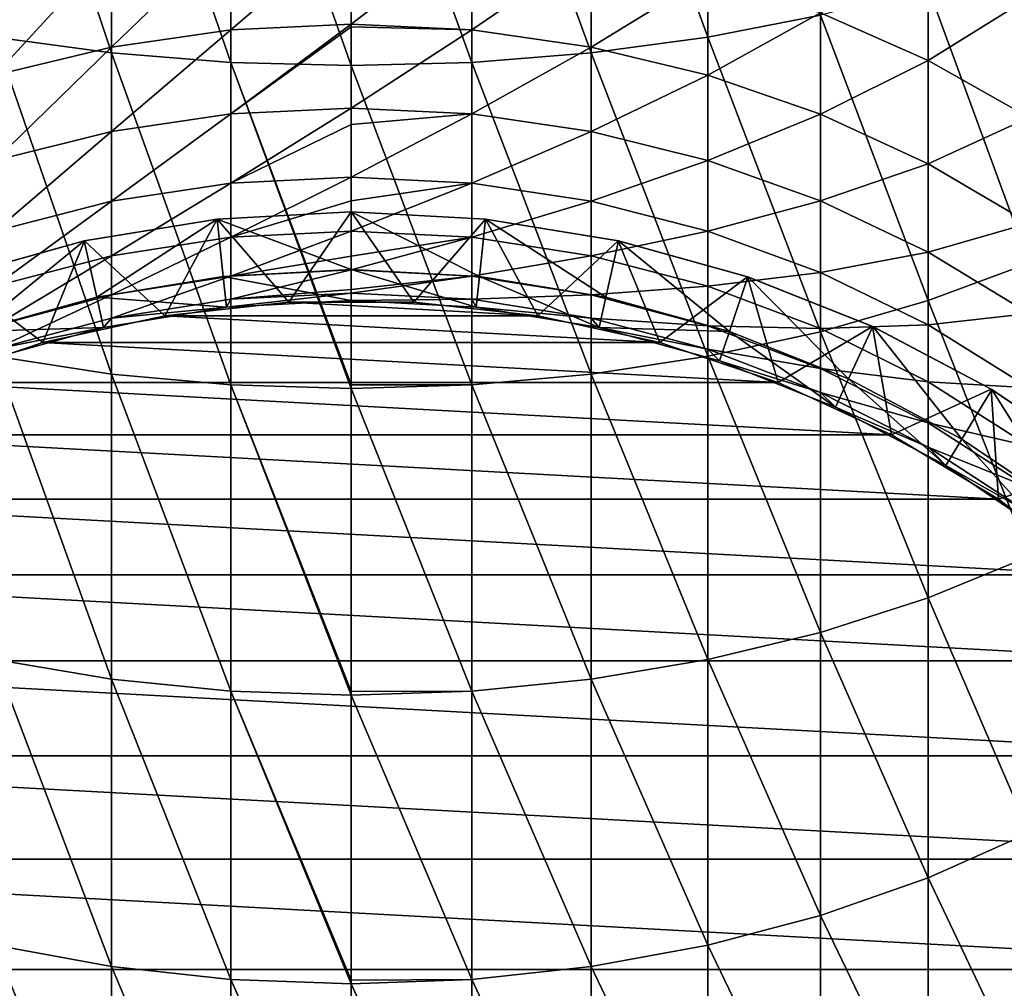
# Model space of a CAD drawing. Header units: metres. Extents: x -82 to 82, y -464 to 32.
# Tile 9 of 256: x -4 to 7, y -445 to -434. Entities that reach past the tile are written whole.
import ezdxf

# ---------------------------------------------------------------- set-up
doc = ezdxf.new("R2010")
doc.units = ezdxf.units.M
doc.layers.add('solid_K244121000C07', color=7, linetype='CONTINUOUS')

msp = doc.modelspace()

# ---------------------------------------------------------------- linework, layer by layer
at = {"layer": 'solid_K244121000C07'}
for points in [[(-2.702852, -434.24527, 300.427216), (-2.702852, -430.462982, 302.461243), (-4.017221, -430.307831, 302.145081)], [(-4.017221, -434.067047, 300.123444), (-2.702852, -434.24527, 300.427216), (-4.017221, -430.307831, 302.145081)], [(4.017221, -434.067047, 300.123444), (4.017221, -430.307831, 302.145081), (2.702852, -430.462982, 302.461243)], [(4.017221, -434.067047, 300.123444), (5.287576, -433.820251, 299.70285), (4.017221, -430.307831, 302.145081)], [(-1.35887, -434.352997, 300.610809), (-1.35887, -430.556763, 302.652344), (-2.702852, -430.462982, 302.461243)], [(-2.702852, -434.24527, 300.427216), (-1.35887, -434.352997, 300.610809), (-2.702852, -430.462982, 302.461243)], [(2.702852, -434.24527, 300.427216), (2.702852, -430.462982, 302.461243), (1.35887, -430.556763, 302.652344)], [(2.702852, -434.24527, 300.427216), (4.017221, -434.067047, 300.123444), (2.702852, -430.462982, 302.461243)], [(0, -434.389038, 300.672211), (0, -430.588135, 302.716278), (-1.35887, -430.556763, 302.652344)], [(-1.35887, -434.352997, 300.610809), (0, -434.389038, 300.672211), (-1.35887, -430.556763, 302.652344)], [(1.35887, -434.352997, 300.610809), (1.35887, -430.556763, 302.652344), (0, -430.588135, 302.716278)], [(1.35887, -434.352997, 300.610809), (0, -430.588135, 302.716278), (0, -434.389038, 300.672211)], [(1.35887, -434.352997, 300.610809), (2.702852, -434.24527, 300.427216), (1.35887, -430.556763, 302.652344)], [(-2.702852, -434.179993, 264.537933), (-2.702852, -433.066498, 266.666473), (-1.35887, -432.881683, 266.560852)], [(-1.35887, -433.987823, 264.44635), (-2.702852, -434.179993, 264.537933), (-1.35887, -432.881683, 266.560852)], [(-1.35887, -433.987823, 264.44635), (-1.35887, -432.881683, 266.560852), (0, -432.819855, 266.525513)], [(0, -433.923553, 264.41571), (-1.35887, -433.987823, 264.44635), (0, -432.819855, 266.525513)], [(1.35887, -432.881683, 266.560852), (0, -433.923553, 264.41571), (0, -432.819855, 266.525513)], [(1.35887, -433.987823, 264.44635), (0, -433.923553, 264.41571), (1.35887, -432.881683, 266.560852)], [(1.35887, -433.987823, 264.44635), (1.35887, -432.881683, 266.560852), (2.702852, -433.066498, 266.666473)], [(6.5, -434.332001, 267.389709), (5.287576, -433.795654, 267.083191), (6.5, -433.006012, 269.521637)], [(6.5, -434.332001, 267.389709), (6.5, -433.006012, 269.521637), (7.641208, -433.620331, 269.936188)], [(-4.017221, -434.497925, 264.689453), (-4.017221, -433.372253, 266.841217), (-2.702852, -433.066498, 266.666473)], [(-2.702852, -434.179993, 264.537933), (-4.017221, -434.497925, 264.689453), (-2.702852, -433.066498, 266.666473)], [(2.702852, -434.179993, 264.537933), (1.35887, -433.987823, 264.44635), (2.702852, -433.066498, 266.666473)], [(2.702852, -434.179993, 264.537933), (2.702852, -433.066498, 266.666473), (4.017221, -433.372253, 266.841217)], [(7.641208, -436.615234, 296.309174), (7.641208, -433.132568, 298.530853), (6.5, -433.507629, 299.170044)], [(4.017221, -434.497925, 264.689453), (2.702852, -434.179993, 264.537933), (4.017221, -433.372253, 266.841217)], [(4.017221, -434.497925, 264.689453), (4.017221, -433.372253, 266.841217), (5.287576, -433.795654, 267.083191)], [(6.5, -437.036774, 296.918732), (6.5, -433.507629, 299.170044), (5.287576, -433.820251, 299.70285)], [(6.5, -437.036774, 296.918732), (7.641208, -436.615234, 296.309174), (6.5, -433.507629, 299.170044)], [(7.641208, -434.975433, 267.757416), (6.5, -434.332001, 267.389709), (7.641208, -433.620331, 269.936188)], [(5.287576, -434.93811, 264.899261), (4.017221, -434.497925, 264.689453), (5.287576, -433.795654, 267.083191)], [(5.287576, -434.93811, 264.899261), (5.287576, -433.795654, 267.083191), (6.5, -434.332001, 267.389709)], [(-1.35887, -434.933716, 262.255463), (-1.35887, -433.987823, 264.44635), (0, -433.923553, 264.41571)], [(0, -433.953796, 264.352051), (-1.35887, -434.933716, 262.255463), (0, -433.923553, 264.41571)], [(1.35887, -433.987823, 264.44635), (0, -433.953796, 264.352051), (0, -433.923553, 264.41571)], [(5.287576, -437.388153, 297.426819), (5.287576, -433.820251, 299.70285), (4.017221, -434.067047, 300.123444)], [(5.287576, -437.388153, 297.426819), (6.5, -437.036774, 296.918732), (5.287576, -433.820251, 299.70285)], [(-2.702852, -435.132141, 262.332489), (-2.702852, -434.179993, 264.537933), (-1.35887, -433.987823, 264.44635)], [(-1.35887, -434.933716, 262.255463), (-2.702852, -435.132141, 262.332489), (-1.35887, -433.987823, 264.44635)], [(0, -433.953796, 264.352051), (0, -434.86731, 262.229675), (-1.35887, -434.933716, 262.255463)], [(1.35887, -433.987823, 264.44635), (0, -434.86731, 262.229675), (0, -433.953796, 264.352051)], [(1.35887, -434.933716, 262.255463), (0, -434.86731, 262.229675), (1.35887, -433.987823, 264.44635)], [(1.35887, -434.933716, 262.255463), (1.35887, -433.987823, 264.44635), (2.702852, -434.179993, 264.537933)], [(-2.702852, -437.865845, 298.117554), (-2.702852, -434.24527, 300.427216), (-4.017221, -434.067047, 300.123444)], [(-4.017221, -437.665527, 297.827881), (-2.702852, -437.865845, 298.117554), (-4.017221, -434.067047, 300.123444)], [(4.017221, -437.665527, 297.827881), (4.017221, -434.067047, 300.123444), (2.702852, -434.24527, 300.427216)], [(4.017221, -437.665527, 297.827881), (5.287576, -437.388153, 297.426819), (4.017221, -434.067047, 300.123444)], [(-4.017221, -435.460449, 262.459961), (-4.017221, -434.497925, 264.689453), (-2.702852, -434.179993, 264.537933)], [(-2.702852, -435.132141, 262.332489), (-4.017221, -435.460449, 262.459961), (-2.702852, -434.179993, 264.537933)], [(-1.35887, -437.986938, 298.292633), (-1.35887, -434.352997, 300.610809), (-2.702852, -434.24527, 300.427216)], [(-2.702852, -437.865845, 298.117554), (-1.35887, -437.986938, 298.292633), (-2.702852, -434.24527, 300.427216)], [(2.702852, -435.132141, 262.332489), (1.35887, -434.933716, 262.255463), (2.702852, -434.179993, 264.537933)], [(2.702852, -437.865845, 298.117554), (2.702852, -434.24527, 300.427216), (1.35887, -434.352997, 300.610809)], [(2.702852, -435.132141, 262.332489), (2.702852, -434.179993, 264.537933), (4.017221, -434.497925, 264.689453)], [(2.702852, -437.865845, 298.117554), (4.017221, -437.665527, 297.827881), (2.702852, -434.24527, 300.427216)], [(0, -437.988403, 298.378174), (0, -434.389038, 300.672211), (-1.35887, -434.352997, 300.610809)], [(0, -438.027435, 298.351196), (0, -437.988403, 298.378174), (-1.35887, -434.352997, 300.610809)], [(-1.35887, -437.986938, 298.292633), (0, -438.027435, 298.351196), (-1.35887, -434.352997, 300.610809)], [(1.35887, -437.986938, 298.292633), (1.35887, -434.352997, 300.610809), (0, -434.389038, 300.672211)], [(1.35887, -437.986938, 298.292633), (2.702852, -437.865845, 298.117554), (1.35887, -434.352997, 300.610809)], [(6.5, -435.495758, 265.16507), (5.287576, -434.93811, 264.899261), (6.5, -434.332001, 267.389709)], [(6.5, -435.495758, 265.16507), (6.5, -434.332001, 267.389709), (7.641208, -434.975433, 267.757416)], [(1.35887, -437.986938, 298.292633), (0, -434.389038, 300.672211), (0, -437.988403, 298.378174)], [(4.017221, -435.460449, 262.459961), (2.702852, -435.132141, 262.332489), (4.017221, -434.497925, 264.689453)], [(4.017221, -435.460449, 262.459961), (4.017221, -434.497925, 264.689453), (5.287576, -434.93811, 264.899261)], [(-1.35887, -435.71405, 260.000275), (-1.35887, -434.933716, 262.255463), (0, -434.86731, 262.229675)], [(0, -435.052032, 261.742218), (-1.35887, -435.71405, 260.000275), (0, -434.86731, 262.229675)], [(1.35887, -434.933716, 262.255463), (0, -435.052032, 261.742218), (0, -434.86731, 262.229675)], [(-2.702852, -435.917664, 260.062347), (-2.702852, -435.132141, 262.332489), (-1.35887, -434.933716, 262.255463)], [(-1.35887, -435.71405, 260.000275), (-2.702852, -435.917664, 260.062347), (-1.35887, -434.933716, 262.255463)], [(1.35887, -434.933716, 262.255463), (0, -435.645935, 259.979523), (0, -435.052032, 261.742218)], [(1.35887, -435.71405, 260.000275), (0, -435.645935, 259.979523), (1.35887, -434.933716, 262.255463)], [(1.35887, -435.71405, 260.000275), (1.35887, -434.933716, 262.255463), (2.702852, -435.132141, 262.332489)], [(5.287576, -435.915039, 262.636444), (4.017221, -435.460449, 262.459961), (5.287576, -434.93811, 264.899261)], [(5.287576, -435.915039, 262.636444), (5.287576, -434.93811, 264.899261), (6.5, -435.495758, 265.16507)], [(7.641208, -436.164795, 265.483917), (6.5, -435.495758, 265.16507), (7.641208, -434.975433, 267.757416)], [(-4.017221, -436.254547, 260.16507), (-4.017221, -435.460449, 262.459961), (-2.702852, -435.132141, 262.332489)], [(-2.702852, -435.917664, 260.062347), (-4.017221, -436.254547, 260.16507), (-2.702852, -435.132141, 262.332489)], [(0, -435.052032, 261.742218), (0, -435.645935, 259.979523), (-1.35887, -435.71405, 260.000275)], [(2.702852, -435.917664, 260.062347), (1.35887, -435.71405, 260.000275), (2.702852, -435.132141, 262.332489)], [(2.702852, -435.917664, 260.062347), (2.702852, -435.132141, 262.332489), (4.017221, -435.460449, 262.459961)], [(4.017221, -436.254547, 260.16507), (2.702852, -435.917664, 260.062347), (4.017221, -435.460449, 262.459961)], [(4.017221, -436.254547, 260.16507), (4.017221, -435.460449, 262.459961), (5.287576, -435.915039, 262.636444)], [(6.5, -436.490906, 262.860046), (5.287576, -435.915039, 262.636444), (6.5, -435.495758, 265.16507)], [(6.5, -436.490906, 262.860046), (6.5, -435.495758, 265.16507), (7.641208, -436.164795, 265.483917)], [(-1.35887, -436.324554, 257.693329), (-1.35887, -435.71405, 260.000275), (0, -435.645935, 259.979523)], [(0, -435.915253, 259.045502), (-1.35887, -436.324554, 257.693329), (0, -435.645935, 259.979523)], [(1.35887, -435.71405, 260.000275), (0, -435.915253, 259.045502), (0, -435.645935, 259.979523)], [(-2.702852, -436.532227, 257.740082), (-2.702852, -435.917664, 260.062347), (-1.35887, -435.71405, 260.000275)], [(-1.35887, -436.324554, 257.693329), (-2.702852, -436.532227, 257.740082), (-1.35887, -435.71405, 260.000275)], [(1.35887, -435.71405, 260.000275), (0, -436.255066, 257.677673), (0, -435.915253, 259.045502)], [(1.35887, -436.324554, 257.693329), (0, -436.255066, 257.677673), (1.35887, -435.71405, 260.000275)], [(1.35887, -436.324554, 257.693329), (1.35887, -435.71405, 260.000275), (2.702852, -435.917664, 260.062347)], [(-4.017221, -436.875793, 257.817474), (-4.017221, -436.254547, 260.16507), (-2.702852, -435.917664, 260.062347)], [(-2.702852, -436.532227, 257.740082), (-4.017221, -436.875793, 257.817474), (-2.702852, -435.917664, 260.062347)], [(0, -435.915253, 259.045502), (0, -436.255066, 257.677673), (-1.35887, -436.324554, 257.693329)], [(2.702852, -436.532227, 257.740082), (1.35887, -436.324554, 257.693329), (2.702852, -435.917664, 260.062347)], [(2.702852, -436.532227, 257.740082), (2.702852, -435.917664, 260.062347), (4.017221, -436.254547, 260.16507)], [(5.287576, -436.720978, 260.307251), (4.017221, -436.254547, 260.16507), (5.287576, -435.915039, 262.636444)], [(5.287576, -436.720978, 260.307251), (5.287576, -435.915039, 262.636444), (6.5, -436.490906, 262.860046)], [(0, -436.686798, 244.947769), (0, -436.036804, 244.947769), (-1.513741, -436.118896, 244.947769)], [(-1.512357, -436.118744, 216.525116), (-1.513741, -436.118896, 244.947769), (0, -436.036804, 244.947769)], [(-1.512357, -436.118744, 216.525116), (0, -436.036804, 216.525116), (-0.70382, -437.055878, 215.947769)], [(-1.512357, -436.118744, 216.525116), (0, -436.036804, 244.947769), (0, -436.036804, 216.525116)], [(0, -436.036804, 216.525116), (0.70382, -437.055878, 215.947769), (-0.70382, -437.055878, 215.947769)], [(0, -436.036804, 216.525116), (1.512357, -436.118744, 216.525116), (0.70382, -437.055878, 215.947769)], [(1.44348, -436.765076, 244.947769), (1.513741, -436.118896, 244.947769), (0, -436.036804, 244.947769)], [(0, -436.036804, 216.525116), (0, -436.036804, 244.947769), (1.513741, -436.118896, 244.947769)], [(0, -436.686798, 244.947769), (1.44348, -436.765076, 244.947769), (0, -436.036804, 244.947769)], [(0, -436.036804, 216.525116), (1.513741, -436.118896, 244.947769), (1.512357, -436.118744, 216.525116)], [(-2.869877, -436.998932, 244.947769), (-1.513741, -436.118896, 244.947769), (-3.009664, -436.364136, 244.947769)], [(-3.006958, -436.363556, 216.525116), (-3.009664, -436.364136, 244.947769), (-1.513741, -436.118896, 244.947769)], [(-3.006958, -436.363556, 216.525116), (-1.512357, -436.118744, 216.525116), (-2.103188, -437.208069, 215.947769)], [(-3.006958, -436.363556, 216.525116), (-1.513741, -436.118896, 244.947769), (-1.512357, -436.118744, 216.525116)], [(-2.869877, -436.998932, 244.947769), (-1.44348, -436.765076, 244.947769), (-1.513741, -436.118896, 244.947769)], [(-1.512357, -436.118744, 216.525116), (-0.70382, -437.055878, 215.947769), (-2.103188, -437.208069, 215.947769)], [(-1.44348, -436.765076, 244.947769), (0, -436.686798, 244.947769), (-1.513741, -436.118896, 244.947769)], [(1.512357, -436.118744, 216.525116), (2.103188, -437.208069, 215.947769), (0.70382, -437.055878, 215.947769)], [(1.44348, -436.765076, 244.947769), (2.869877, -436.998932, 244.947769), (1.513741, -436.118896, 244.947769)], [(1.512357, -436.118744, 216.525116), (3.006958, -436.363556, 216.525116), (2.103188, -437.208069, 215.947769)], [(1.512357, -436.118744, 216.525116), (1.513741, -436.118896, 244.947769), (3.006958, -436.363556, 216.525116)], [(2.869877, -436.998932, 244.947769), (3.009664, -436.364136, 244.947769), (1.513741, -436.118896, 244.947769)], [(3.006958, -436.363556, 216.525116), (1.513741, -436.118896, 244.947769), (3.009664, -436.364136, 244.947769)], [(-1.35887, -436.76181, 255.347382), (-1.35887, -436.324554, 257.693329), (0, -436.255066, 257.677673)], [(0, -436.536713, 256.283051), (-1.35887, -436.76181, 255.347382), (0, -436.255066, 257.677673)], [(1.35887, -436.324554, 257.693329), (0, -436.536713, 256.283051), (0, -436.255066, 257.677673)], [(4.017221, -436.875793, 257.817474), (2.702852, -436.532227, 257.740082), (4.017221, -436.254547, 260.16507)], [(4.017221, -436.875793, 257.817474), (4.017221, -436.254547, 260.16507), (5.287576, -436.720978, 260.307251)], [(7.641208, -437.181763, 263.128265), (6.5, -436.490906, 262.860046), (7.641208, -436.164795, 265.483917)], [(-4.262582, -437.38562, 244.947769), (-3.009664, -436.364136, 244.947769), (-4.470162, -436.769653, 244.947769)], [(-4.466228, -436.768311, 216.525116), (-4.470162, -436.769653, 244.947769), (-3.009664, -436.364136, 244.947769)], [(-4.466228, -436.768311, 216.525116), (-3.006958, -436.363556, 216.525116), (-3.477853, -437.510651, 215.947769)], [(-4.466228, -436.768311, 216.525116), (-3.009664, -436.364136, 244.947769), (-3.006958, -436.363556, 216.525116)], [(-4.262582, -437.38562, 244.947769), (-2.869877, -436.998932, 244.947769), (-3.009664, -436.364136, 244.947769)], [(-3.006958, -436.363556, 216.525116), (-2.103188, -437.208069, 215.947769), (-3.477853, -437.510651, 215.947769)], [(-2.702852, -436.972382, 255.378571), (-2.702852, -436.532227, 257.740082), (-1.35887, -436.324554, 257.693329)], [(-1.35887, -436.76181, 255.347382), (-2.702852, -436.972382, 255.378571), (-1.35887, -436.324554, 257.693329)], [(1.35887, -436.324554, 257.693329), (0, -436.691376, 255.336945), (0, -436.536713, 256.283051)], [(1.35887, -436.76181, 255.347382), (0, -436.691376, 255.336945), (1.35887, -436.324554, 257.693329)], [(1.35887, -436.76181, 255.347382), (1.35887, -436.324554, 257.693329), (2.702852, -436.532227, 257.740082)], [(3.006958, -436.363556, 216.525116), (3.477853, -437.510651, 215.947769), (2.103188, -437.208069, 215.947769)], [(2.869877, -436.998932, 244.947769), (4.262582, -437.38562, 244.947769), (3.009664, -436.364136, 244.947769)], [(3.006958, -436.363556, 216.525116), (4.466228, -436.768311, 216.525116), (3.477853, -437.510651, 215.947769)], [(3.006958, -436.363556, 216.525116), (3.009664, -436.364136, 244.947769), (4.466228, -436.768311, 216.525116)], [(4.262582, -437.38562, 244.947769), (4.470162, -436.769653, 244.947769), (3.009664, -436.364136, 244.947769)], [(4.466228, -436.768311, 216.525116), (3.009664, -436.364136, 244.947769), (4.470162, -436.769653, 244.947769)], [(-4.017221, -437.32077, 255.430176), (-4.017221, -436.875793, 257.817474), (-2.702852, -436.532227, 257.740082)], [(-2.702852, -436.972382, 255.378571), (-4.017221, -437.32077, 255.430176), (-2.702852, -436.532227, 257.740082)], [(0, -436.536713, 256.283051), (0, -436.691376, 255.336945), (-1.35887, -436.76181, 255.347382)], [(2.702852, -436.972382, 255.378571), (1.35887, -436.76181, 255.347382), (2.702852, -436.532227, 257.740082)], [(2.702852, -436.972382, 255.378571), (2.702852, -436.532227, 257.740082), (4.017221, -436.875793, 257.817474)], [(6.5, -437.31189, 260.487427), (5.287576, -436.720978, 260.307251), (6.5, -436.490906, 262.860046)], [(6.5, -437.31189, 260.487427), (6.5, -436.490906, 262.860046), (7.641208, -437.181763, 263.128265)], [(-1.443521, -436.765076, 241.947769), (0, -437.036804, 241.597763), (0, -436.686798, 241.947769)], [(-1.443521, -436.765076, 241.947769), (0, -436.686798, 241.947769), (-1.44348, -436.765076, 244.947769)], [(0, -436.686798, 241.947769), (0, -436.686798, 244.947769), (-1.44348, -436.765076, 244.947769)], [(-1.35887, -437.023438, 252.975403), (-1.35887, -436.76181, 255.347382), (0, -436.691376, 255.336945)], [(0, -436.91153, 253.476486), (-1.35887, -437.023438, 252.975403), (0, -436.691376, 255.336945)], [(0, -436.686798, 241.947769), (0, -437.036804, 241.597763), (1.405547, -437.113007, 241.597763)], [(1.443521, -436.765076, 241.947769), (0, -436.686798, 241.947769), (1.405547, -437.113007, 241.597763)], [(1.443521, -436.765076, 241.947769), (1.44348, -436.765076, 244.947769), (0, -436.686798, 244.947769)], [(1.443521, -436.765076, 241.947769), (0, -436.686798, 244.947769), (0, -436.686798, 241.947769)], [(1.35887, -436.76181, 255.347382), (0, -436.91153, 253.476486), (0, -436.691376, 255.336945)], [(7.641208, -439.923035, 293.834717), (7.641208, -436.615234, 296.309174), (6.5, -437.036774, 296.918732)], [(-4.466228, -436.768311, 216.525116), (-3.477853, -437.510651, 215.947769), (-4.811783, -437.960114, 215.947769)], [(-1.443521, -436.765076, 241.947769), (-1.44348, -436.765076, 244.947769), (-2.869877, -436.998932, 244.947769)], [(-1.443521, -436.765076, 241.947769), (-2.869877, -436.998932, 244.947769), (-2.869813, -436.998932, 241.947769)], [(-1.443521, -436.765076, 241.947769), (-2.869813, -436.998932, 241.947769), (-1.405547, -437.113007, 241.597763)], [(-2.702852, -437.235748, 252.990845), (-2.702852, -436.972382, 255.378571), (-1.35887, -436.76181, 255.347382)], [(-1.35887, -437.023438, 252.975403), (-2.702852, -437.235748, 252.990845), (-1.35887, -436.76181, 255.347382)], [(-1.443521, -436.765076, 241.947769), (-1.405547, -437.113007, 241.597763), (0, -437.036804, 241.597763)], [(1.35887, -436.76181, 255.347382), (0, -436.952423, 252.97023), (0, -436.91153, 253.476486)], [(1.35887, -437.023438, 252.975403), (0, -436.952423, 252.97023), (1.35887, -436.76181, 255.347382)], [(1.35887, -437.023438, 252.975403), (1.35887, -436.76181, 255.347382), (2.702852, -436.972382, 255.378571)], [(1.443521, -436.765076, 241.947769), (1.405547, -437.113007, 241.597763), (2.794616, -437.340729, 241.597763)], [(2.869813, -436.998932, 241.947769), (2.869877, -436.998932, 244.947769), (1.44348, -436.765076, 244.947769)], [(2.869813, -436.998932, 241.947769), (1.44348, -436.765076, 244.947769), (1.443521, -436.765076, 241.947769)], [(2.869813, -436.998932, 241.947769), (1.443521, -436.765076, 241.947769), (2.794616, -437.340729, 241.597763)], [(4.466228, -436.768311, 216.525116), (4.811783, -437.960114, 215.947769), (3.477853, -437.510651, 215.947769)], [(5.287576, -437.351532, 257.924591), (4.017221, -436.875793, 257.817474), (5.287576, -436.720978, 260.307251)], [(4.262582, -437.38562, 244.947769), (5.605491, -437.920654, 244.947769), (4.470162, -436.769653, 244.947769)], [(4.466228, -436.768311, 216.525116), (5.873308, -437.328369, 216.525116), (4.811783, -437.960114, 215.947769)], [(4.466228, -436.768311, 216.525116), (4.470162, -436.769653, 244.947769), (5.873308, -437.328369, 216.525116)], [(5.605491, -437.920654, 244.947769), (5.878326, -437.330688, 244.947769), (4.470162, -436.769653, 244.947769)], [(5.873308, -437.328369, 216.525116), (4.470162, -436.769653, 244.947769), (5.878326, -437.330688, 244.947769)], [(5.287576, -437.351532, 257.924591), (5.287576, -436.720978, 260.307251), (6.5, -437.31189, 260.487427)], [(0, -436.91153, 253.476486), (0, -436.952423, 252.97023), (-1.35887, -437.023438, 252.975403)], [(4.017221, -437.32077, 255.430176), (2.702852, -436.972382, 255.378571), (4.017221, -436.875793, 257.817474)], [(4.017221, -437.32077, 255.430176), (4.017221, -436.875793, 257.817474), (5.287576, -437.351532, 257.924591)], [(-2.869813, -436.998932, 241.947769), (-2.869877, -436.998932, 244.947769), (-4.262582, -437.38562, 244.947769)], [(-2.869813, -436.998932, 241.947769), (-4.262582, -437.38562, 244.947769), (-4.262531, -437.38559, 241.947769)], [(-2.869813, -436.998932, 241.947769), (-4.262531, -437.38559, 241.947769), (-2.794616, -437.340729, 241.597763)], [(-4.017221, -437.587006, 253.016403), (-4.017221, -437.32077, 255.430176), (-2.702852, -436.972382, 255.378571)], [(-2.702852, -437.235748, 252.990845), (-4.017221, -437.587006, 253.016403), (-2.702852, -436.972382, 255.378571)], [(-2.869813, -436.998932, 241.947769), (-2.794616, -437.340729, 241.597763), (-1.405547, -437.113007, 241.597763)], [(-1.405547, -437.113007, 250.647766), (-2.702852, -437.235748, 252.990845), (-1.35887, -437.023438, 252.975403)], [(-1.405547, -437.113007, 250.647766), (-1.35887, -437.023438, 252.975403), (0, -436.952423, 252.97023)], [(0, -437.036804, 250.647766), (-1.405547, -437.113007, 250.647766), (0, -436.952423, 252.97023)], [(1.35887, -437.023438, 252.975403), (0, -437.036804, 250.647766), (0, -436.952423, 252.97023)], [(1.405547, -437.113007, 250.647766), (0, -437.036804, 250.647766), (1.35887, -437.023438, 252.975403)], [(2.702852, -437.235748, 252.990845), (1.35887, -437.023438, 252.975403), (2.702852, -436.972382, 255.378571)], [(1.405547, -437.113007, 250.647766), (1.35887, -437.023438, 252.975403), (2.702852, -437.235748, 252.990845)], [(2.702852, -437.235748, 252.990845), (2.702852, -436.972382, 255.378571), (4.017221, -437.32077, 255.430176)], [(4.262531, -437.38559, 241.947769), (2.869813, -436.998932, 241.947769), (2.794616, -437.340729, 241.597763)], [(4.262531, -437.38559, 241.947769), (2.869877, -436.998932, 244.947769), (2.869813, -436.998932, 241.947769)], [(4.262531, -437.38559, 241.947769), (4.262582, -437.38562, 244.947769), (2.869877, -436.998932, 244.947769)], [(-1.405547, -437.113007, 250.647766), (-2.794616, -437.340729, 250.647766), (-2.702852, -437.235748, 252.990845)], [(-2.794616, -437.340729, 241.597763), (-2.794616, -437.340729, 250.647766), (-1.405547, -437.113007, 250.647766)], [(-1.405547, -437.113007, 241.597763), (-2.794616, -437.340729, 241.597763), (-1.405547, -437.113007, 250.647766)], [(-2.103188, -437.208069, 215.947769), (-0.70382, -437.055878, 215.947769), (2.103188, -437.208069, 215.947769)], [(-1.405547, -437.113007, 241.597763), (-1.405547, -437.113007, 250.647766), (0, -437.036804, 250.647766)], [(0, -437.036804, 241.597763), (-1.405547, -437.113007, 241.597763), (0, -437.036804, 250.647766)], [(-0.70382, -437.055878, 215.947769), (0.70382, -437.055878, 215.947769), (2.103188, -437.208069, 215.947769)], [(0, -437.036804, 241.597763), (0, -437.036804, 250.647766), (1.405547, -437.113007, 250.647766)], [(1.405547, -437.113007, 241.597763), (0, -437.036804, 241.597763), (1.405547, -437.113007, 250.647766)], [(2.794616, -437.340729, 250.647766), (1.405547, -437.113007, 250.647766), (2.702852, -437.235748, 252.990845)], [(1.405547, -437.113007, 241.597763), (1.405547, -437.113007, 250.647766), (2.794616, -437.340729, 250.647766)], [(2.794616, -437.340729, 241.597763), (1.405547, -437.113007, 241.597763), (2.794616, -437.340729, 250.647766)], [(6.5, -440.388733, 294.411224), (6.5, -437.036774, 296.918732), (5.287576, -437.388153, 297.426819)], [(6.5, -440.388733, 294.411224), (7.641208, -439.923035, 293.834717), (6.5, -437.036774, 296.918732)], [(-2.794616, -437.340729, 250.647766), (-4.017221, -437.587006, 253.016403), (-2.702852, -437.235748, 252.990845)], [(-3.477853, -437.510651, 215.947769), (-2.103188, -437.208069, 215.947769), (3.477853, -437.510651, 215.947769)], [(-2.103188, -437.208069, 215.947769), (2.103188, -437.208069, 215.947769), (3.477853, -437.510651, 215.947769)], [(4.017221, -437.587006, 253.016403), (2.702852, -437.235748, 252.990845), (4.017221, -437.32077, 255.430176)], [(2.794616, -437.340729, 250.647766), (2.702852, -437.235748, 252.990845), (4.017221, -437.587006, 253.016403)], [(7.641208, -438.020813, 260.703522), (6.5, -437.31189, 260.487427), (7.641208, -437.181763, 263.128265)], [(-4.262531, -437.38559, 241.947769), (-4.15092, -437.717316, 241.597763), (-2.794616, -437.340729, 241.597763)], [(-2.794616, -437.340729, 250.647766), (-4.15092, -437.717316, 250.647766), (-4.017221, -437.587006, 253.016403)], [(-4.15092, -437.717316, 241.597763), (-4.15092, -437.717316, 250.647766), (-2.794616, -437.340729, 250.647766)], [(-2.794616, -437.340729, 241.597763), (-4.15092, -437.717316, 241.597763), (-2.794616, -437.340729, 250.647766)], [(4.15092, -437.717316, 250.647766), (2.794616, -437.340729, 250.647766), (4.017221, -437.587006, 253.016403)], [(2.794616, -437.340729, 241.597763), (2.794616, -437.340729, 250.647766), (4.15092, -437.717316, 250.647766)], [(4.15092, -437.717316, 241.597763), (2.794616, -437.340729, 241.597763), (4.15092, -437.717316, 250.647766)], [(4.262531, -437.38559, 241.947769), (2.794616, -437.340729, 241.597763), (4.15092, -437.717316, 241.597763)], [(5.287576, -437.803162, 255.501633), (4.017221, -437.32077, 255.430176), (5.287576, -437.351532, 257.924591)], [(4.017221, -437.587006, 253.016403), (4.017221, -437.32077, 255.430176), (5.287576, -437.803162, 255.501633)], [(5.873308, -437.328369, 216.525116), (6.089322, -438.551147, 215.947769), (4.811783, -437.960114, 215.947769)], [(6.5, -437.954193, 258.060303), (5.287576, -437.351532, 257.924591), (6.5, -437.31189, 260.487427)], [(5.287576, -437.803162, 255.501633), (5.287576, -437.351532, 257.924591), (6.5, -437.954193, 258.060303)], [(5.605491, -437.920654, 244.947769), (6.882719, -438.597809, 244.947769), (5.878326, -437.330688, 244.947769)], [(5.873308, -437.328369, 216.525116), (7.211711, -438.03717, 216.525116), (6.089322, -438.551147, 215.947769)], [(5.873308, -437.328369, 216.525116), (5.878326, -437.330688, 244.947769), (7.211711, -438.03717, 216.525116)], [(6.882719, -438.597809, 244.947769), (7.21776, -438.040802, 244.947769), (5.878326, -437.330688, 244.947769)], [(7.211711, -438.03717, 216.525116), (5.878326, -437.330688, 244.947769), (7.21776, -438.040802, 244.947769)], [(6.5, -437.954193, 258.060303), (6.5, -437.31189, 260.487427), (7.641208, -438.020813, 260.703522)], [(5.287576, -440.776917, 294.891785), (5.287576, -437.388153, 297.426819), (4.017221, -437.665527, 297.827881)], [(4.262531, -437.38559, 241.947769), (4.15092, -437.717316, 241.597763), (5.458558, -438.238342, 241.597763)], [(5.605648, -437.920746, 241.947769), (4.262531, -437.38559, 241.947769), (5.458558, -438.238342, 241.597763)], [(5.605648, -437.920746, 241.947769), (4.262582, -437.38562, 244.947769), (4.262531, -437.38559, 241.947769)], [(5.605648, -437.920746, 241.947769), (5.605491, -437.920654, 244.947769), (4.262582, -437.38562, 244.947769)], [(5.287576, -440.776917, 294.891785), (6.5, -440.388733, 294.411224), (5.287576, -437.388153, 297.426819)], [(-4.811783, -437.960114, 215.947769), (-3.477853, -437.510651, 215.947769), (4.811783, -437.960114, 215.947769)], [(-3.477853, -437.510651, 215.947769), (3.477853, -437.510651, 215.947769), (4.811783, -437.960114, 215.947769)], [(5.287576, -438.073364, 253.051804), (4.017221, -437.587006, 253.016403), (5.287576, -437.803162, 255.501633)], [(4.15092, -437.717316, 250.647766), (4.017221, -437.587006, 253.016403), (5.287576, -438.073364, 253.051804)], [(-2.702852, -441.304657, 295.545074), (-2.702852, -437.865845, 298.117554), (-4.017221, -437.665527, 297.827881)], [(-4.017221, -441.083374, 295.271118), (-2.702852, -441.304657, 295.545074), (-4.017221, -437.665527, 297.827881)], [(4.017221, -441.083374, 295.271118), (4.017221, -437.665527, 297.827881), (2.702852, -437.865845, 298.117554)], [(4.017221, -441.083374, 295.271118), (5.287576, -440.776917, 294.891785), (4.017221, -437.665527, 297.827881)], [(5.458558, -438.238342, 250.647766), (4.15092, -437.717316, 250.647766), (5.287576, -438.073364, 253.051804)], [(4.15092, -437.717316, 241.597763), (4.15092, -437.717316, 250.647766), (5.458558, -438.238342, 250.647766)], [(5.458558, -438.238342, 241.597763), (4.15092, -437.717316, 241.597763), (5.458558, -438.238342, 250.647766)], [(6.5, -438.414246, 255.592163), (5.287576, -437.803162, 255.501633), (6.5, -437.954193, 258.060303)], [(5.287576, -438.073364, 253.051804), (5.287576, -437.803162, 255.501633), (6.5, -438.414246, 255.592163)], [(-1.35887, -441.438416, 295.710663), (-1.35887, -437.986938, 298.292633), (-2.702852, -437.865845, 298.117554)], [(-2.702852, -441.304657, 295.545074), (-1.35887, -441.438416, 295.710663), (-2.702852, -437.865845, 298.117554)], [(2.702852, -441.304657, 295.545074), (2.702852, -437.865845, 298.117554), (1.35887, -437.986938, 298.292633)], [(2.702852, -441.304657, 295.545074), (4.017221, -441.083374, 295.271118), (2.702852, -437.865845, 298.117554)], [(5.605648, -437.920746, 241.947769), (5.458558, -438.238342, 241.597763), (6.7022, -438.897675, 241.597763)], [(6.882721, -438.597809, 241.947769), (6.882719, -438.597809, 244.947769), (5.605491, -437.920654, 244.947769)], [(6.882721, -438.597809, 241.947769), (5.605491, -437.920654, 244.947769), (5.605648, -437.920746, 241.947769)], [(6.882721, -438.597809, 241.947769), (5.605648, -437.920746, 241.947769), (6.7022, -438.897675, 241.597763)], [(-6.089322, -438.551147, 215.947769), (-4.811783, -437.960114, 215.947769), (6.089322, -438.551147, 215.947769)], [(-4.811783, -437.960114, 215.947769), (4.811783, -437.960114, 215.947769), (6.089322, -438.551147, 215.947769)], [(0, -441.442902, 295.798584), (0, -438.027435, 298.351196), (-1.35887, -437.986938, 298.292633)], [(0, -441.483185, 295.766083), (0, -441.442902, 295.798584), (-1.35887, -437.986938, 298.292633)], [(-1.35887, -441.438416, 295.710663), (0, -441.483185, 295.766083), (-1.35887, -437.986938, 298.292633)], [(1.35887, -437.986938, 298.292633), (0, -437.988403, 298.378174), (0, -438.027435, 298.351196)], [(1.35887, -441.438416, 295.710663), (1.35887, -437.986938, 298.292633), (0, -438.027435, 298.351196)], [(1.35887, -441.438416, 295.710663), (0, -438.027435, 298.351196), (0, -441.442902, 295.798584)], [(1.35887, -441.438416, 295.710663), (2.702852, -441.304657, 295.545074), (1.35887, -437.986938, 298.292633)], [(7.641208, -438.677216, 258.223114), (6.5, -437.954193, 258.060303), (7.641208, -438.020813, 260.703522)], [(6.5, -438.414246, 255.592163), (6.5, -437.954193, 258.060303), (7.641208, -438.677216, 258.223114)], [(6.5, -438.689484, 253.096634), (5.287576, -438.073364, 253.051804), (6.5, -438.414246, 255.592163)], [(5.458558, -438.238342, 250.647766), (5.287576, -438.073364, 253.051804), (6.5, -438.689484, 253.096634)], [(7.211711, -438.03717, 216.525116), (7.295455, -439.276855, 215.947769), (6.089322, -438.551147, 215.947769)], [(6.882719, -438.597809, 244.947769), (8.079126, -439.408997, 244.947769), (7.21776, -438.040802, 244.947769)], [(7.211711, -438.03717, 216.525116), (8.465864, -438.886505, 216.525116), (7.295455, -439.276855, 215.947769)], [(7.211711, -438.03717, 216.525116), (7.21776, -438.040802, 244.947769), (8.465864, -438.886505, 216.525116)], [(8.079126, -439.408997, 244.947769), (8.472567, -438.891602, 244.947769), (7.21776, -438.040802, 244.947769)], [(8.465864, -438.886505, 216.525116), (7.21776, -438.040802, 244.947769), (8.472567, -438.891602, 244.947769)], [(6.7022, -438.897675, 250.647766), (5.458558, -438.238342, 250.647766), (6.5, -438.689484, 253.096634)], [(5.458558, -438.238342, 241.597763), (5.458558, -438.238342, 250.647766), (6.7022, -438.897675, 250.647766)], [(6.7022, -438.897675, 241.597763), (5.458558, -438.238342, 241.597763), (6.7022, -438.897675, 250.647766)], [(7.641208, -439.147369, 255.70076), (6.5, -438.414246, 255.592163), (7.641208, -438.677216, 258.223114)], [(6.5, -438.689484, 253.096634), (6.5, -438.414246, 255.592163), (7.641208, -439.147369, 255.70076)], [(-7.295455, -439.276855, 215.947769), (-6.089322, -438.551147, 215.947769), (7.295455, -439.276855, 215.947769)], [(-6.089322, -438.551147, 215.947769), (6.089322, -438.551147, 215.947769), (7.295455, -439.276855, 215.947769)], [(7.641208, -439.42865, 253.150421), (6.5, -438.689484, 253.096634), (7.641208, -439.147369, 255.70076)], [(6.7022, -438.897675, 250.647766), (6.5, -438.689484, 253.096634), (7.641208, -439.42865, 253.150421)], [(6.882721, -438.597809, 241.947769), (6.7022, -438.897675, 241.597763), (7.867265, -439.687592, 241.597763)], [(8.07899, -439.408905, 241.947769), (8.079126, -439.408997, 244.947769), (6.882719, -438.597809, 244.947769)], [(8.07899, -439.408905, 241.947769), (6.882719, -438.597809, 244.947769), (6.882721, -438.597809, 241.947769)], [(8.07899, -439.408905, 241.947769), (6.882721, -438.597809, 241.947769), (7.867265, -439.687592, 241.597763)], [(7.867265, -439.687592, 250.647766), (6.7022, -438.897675, 250.647766), (7.641208, -439.42865, 253.150421)], [(6.7022, -438.897675, 241.597763), (6.7022, -438.897675, 250.647766), (7.867265, -439.687592, 250.647766)], [(7.867265, -439.687592, 241.597763), (6.7022, -438.897675, 241.597763), (7.867265, -439.687592, 250.647766)], [(8.465864, -438.886505, 216.525116), (8.416016, -440.128693, 215.947769), (7.295455, -439.276855, 215.947769)], [(-8.416016, -440.128693, 215.947769), (-7.295455, -439.276855, 215.947769), (8.416016, -440.128693, 215.947769)], [(-7.295455, -439.276855, 215.947769), (7.295455, -439.276855, 215.947769), (8.416016, -440.128693, 215.947769)], [(7.641208, -443.037689, 291.121124), (7.641208, -439.923035, 293.834717), (6.5, -440.388733, 294.411224)], [(-9.437931, -441.09671, 215.947769), (-8.416016, -440.128693, 215.947769), (9.437931, -441.09671, 215.947769)], [(-8.416016, -440.128693, 215.947769), (8.416016, -440.128693, 215.947769), (9.437931, -441.09671, 215.947769)], [(6.5, -443.544983, 291.661438), (6.5, -440.388733, 294.411224), (5.287576, -440.776917, 294.891785)], [(6.5, -443.544983, 291.661438), (7.641208, -443.037689, 291.121124), (6.5, -440.388733, 294.411224)], [(5.287576, -443.967834, 292.111786), (5.287576, -440.776917, 294.891785), (4.017221, -441.083374, 295.271118)], [(5.287576, -443.967834, 292.111786), (6.5, -443.544983, 291.661438), (5.287576, -440.776917, 294.891785)], [(-10.349216, -442.169556, 215.947769), (-9.437931, -441.09671, 215.947769), (10.349216, -442.169556, 215.947769)], [(-9.437931, -441.09671, 215.947769), (9.437931, -441.09671, 215.947769), (10.349216, -442.169556, 215.947769)], [(-2.702852, -444.542694, 292.72403), (-2.702852, -441.304657, 295.545074), (-4.017221, -441.083374, 295.271118)], [(-4.017221, -444.301605, 292.467285), (-2.702852, -444.542694, 292.72403), (-4.017221, -441.083374, 295.271118)], [(4.017221, -444.301605, 292.467285), (4.017221, -441.083374, 295.271118), (2.702852, -441.304657, 295.545074)], [(4.017221, -444.301605, 292.467285), (5.287576, -443.967834, 292.111786), (4.017221, -441.083374, 295.271118)], [(-1.35887, -444.688385, 292.879211), (-1.35887, -441.438416, 295.710663), (-2.702852, -441.304657, 295.545074)], [(-2.702852, -444.542694, 292.72403), (-1.35887, -444.688385, 292.879211), (-2.702852, -441.304657, 295.545074)], [(2.702852, -444.542694, 292.72403), (2.702852, -441.304657, 295.545074), (1.35887, -441.438416, 295.710663)], [(2.702852, -444.542694, 292.72403), (4.017221, -444.301605, 292.467285), (2.702852, -441.304657, 295.545074)], [(0, -444.696259, 292.969482), (0, -441.483185, 295.766083), (-1.35887, -441.438416, 295.710663)], [(0, -444.737122, 292.931152), (0, -444.696259, 292.969482), (-1.35887, -441.438416, 295.710663)], [(-1.35887, -444.688385, 292.879211), (0, -444.737122, 292.931152), (-1.35887, -441.438416, 295.710663)], [(1.35887, -441.438416, 295.710663), (0, -441.442902, 295.798584), (0, -441.483185, 295.766083)], [(1.35887, -444.688385, 292.879211), (1.35887, -441.438416, 295.710663), (0, -441.483185, 295.766083)], [(1.35887, -444.688385, 292.879211), (2.702852, -444.542694, 292.72403), (1.35887, -441.438416, 295.710663)], [(1.35887, -444.688385, 292.879211), (0, -441.483185, 295.766083), (0, -444.696259, 292.969482)], [(-11.139157, -443.334625, 215.947769), (-10.349216, -442.169556, 215.947769), (11.139157, -443.334625, 215.947769)], [(-10.349216, -442.169556, 215.947769), (10.349216, -442.169556, 215.947769), (11.139157, -443.334625, 215.947769)], [(7.641208, -445.941956, 288.183472), (7.641208, -443.037689, 291.121124), (6.5, -443.544983, 291.661438)], [(-11.798479, -444.578247, 215.947769), (-11.139157, -443.334625, 215.947769), (11.798479, -444.578247, 215.947769)], [(-11.139157, -443.334625, 215.947769), (11.139157, -443.334625, 215.947769), (11.798479, -444.578247, 215.947769)], [(6.5, -446.488007, 288.68454), (6.5, -443.544983, 291.661438), (5.287576, -443.967834, 292.111786)], [(6.5, -446.488007, 288.68454), (7.641208, -445.941956, 288.183472), (6.5, -443.544983, 291.661438)], [(5.287576, -446.943176, 289.102234), (5.287576, -443.967834, 292.111786), (4.017221, -444.301605, 292.467285)], [(5.287576, -446.943176, 289.102234), (6.5, -446.488007, 288.68454), (5.287576, -443.967834, 292.111786)], [(-2.702852, -447.561981, 289.670044), (-2.702852, -444.542694, 292.72403), (-4.017221, -444.301605, 292.467285)], [(-4.017221, -447.30249, 289.431915), (-2.702852, -447.561981, 289.670044), (-4.017221, -444.301605, 292.467285)], [(4.017221, -447.30249, 289.431915), (4.017221, -444.301605, 292.467285), (2.702852, -444.542694, 292.72403)], [(4.017221, -447.30249, 289.431915), (5.287576, -446.943176, 289.102234), (4.017221, -444.301605, 292.467285)], [(-12.319485, -445.885864, 215.947769), (-11.798479, -444.578247, 215.947769), (12.319485, -445.885864, 215.947769)], [(-11.798479, -444.578247, 215.947769), (11.798479, -444.578247, 215.947769), (12.319485, -445.885864, 215.947769)], [(-1.35887, -447.718811, 289.813965), (-1.35887, -444.688385, 292.879211), (-2.702852, -444.542694, 292.72403)], [(-2.702852, -447.561981, 289.670044), (-1.35887, -447.718811, 289.813965), (-2.702852, -444.542694, 292.72403)], [(2.702852, -447.561981, 289.670044), (2.702852, -444.542694, 292.72403), (1.35887, -444.688385, 292.879211)], [(2.702852, -447.561981, 289.670044), (4.017221, -447.30249, 289.431915), (2.702852, -444.542694, 292.72403)], [(0, -447.730438, 289.906555), (0, -444.737122, 292.931152), (-1.35887, -444.688385, 292.879211)], [(0, -447.771271, 289.862122), (0, -447.730438, 289.906555), (-1.35887, -444.688385, 292.879211)], [(-1.35887, -447.718811, 289.813965), (0, -447.771271, 289.862122), (-1.35887, -444.688385, 292.879211)], [(1.35887, -444.688385, 292.879211), (0, -444.696259, 292.969482), (0, -444.737122, 292.931152)], [(1.35887, -447.718811, 289.813965), (1.35887, -444.688385, 292.879211), (0, -444.737122, 292.931152)], [(1.35887, -447.718811, 289.813965), (2.702852, -447.561981, 289.670044), (1.35887, -444.688385, 292.879211)], [(1.35887, -447.718811, 289.813965), (0, -444.737122, 292.931152), (0, -447.730438, 289.906555)]]:
    msp.add_3dface(points, dxfattribs=at)

doc.saveas('drawing.dxf')
